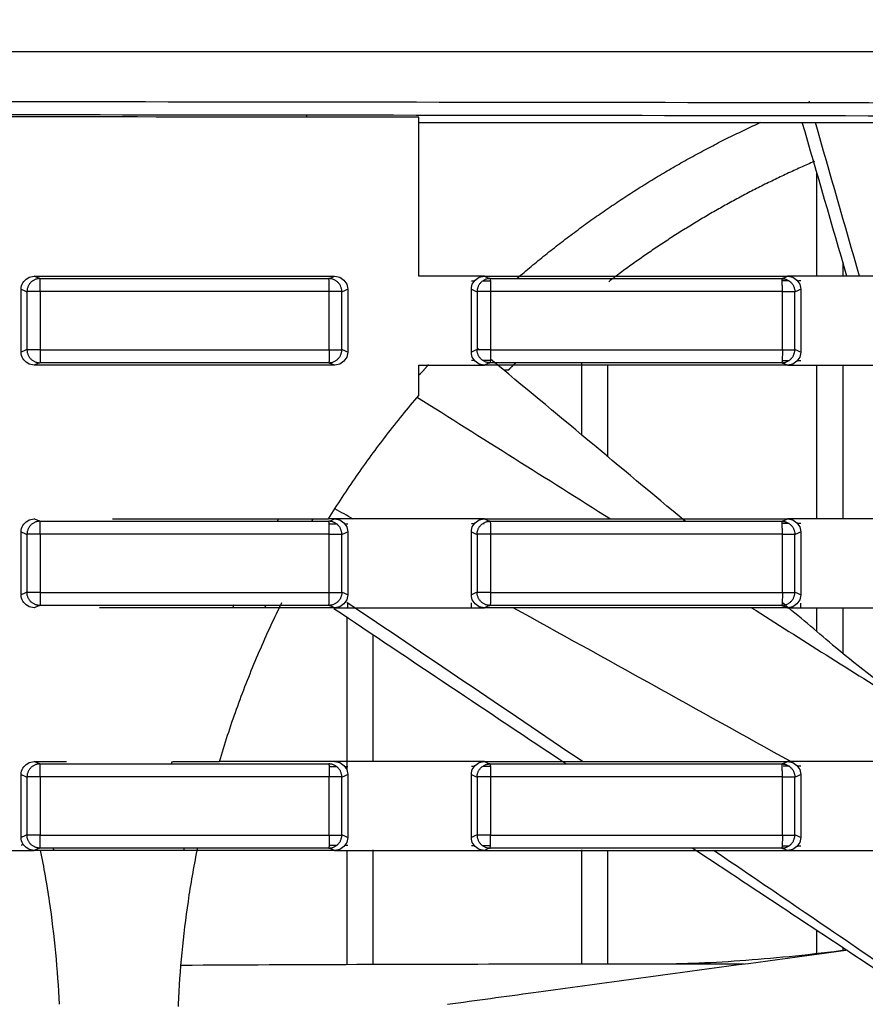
# Model space of a CAD drawing. Header units: millimetres. Extents: x 9946 to 11276, y -4769 to -3439.
# Tile 91 of 100: x 10973 to 11005, y -3624 to -3586. Entities that reach past the tile are written whole.
import ezdxf

# ---------------------------------------------------------------- set-up
doc = ezdxf.new("R2010")
doc.units = ezdxf.units.MM
doc.layers.add('ROXX NEO mini i_Fixture', color=7, linetype='Continuous', true_color=0x000000)
doc.dimstyles.get("Standard").update_dxf_attribs({"dimscale": 10, "dimtxt": 2.5, "dimasz": 3, "dimexe": 1, "dimexo": 0.5, "dimgap": 0.8, "dimtad": 1, "dimtoh": 1, "dimdec": 1, "dimzin": 1, "dimdsep": 46, "dimtxsty": 'Standard', "dimblk": 'OPEN90', "dimcen": 2.5, "dimadec": 1, "dimazin": 1, "dimtfac": 1, "dimtdec": 4, "dimtix": 1, "dimtofl": 0, "dimtmove": 1, "dimatfit": 3, "dimldrblk": 'OPEN90', "dimfxl": 1, "dimtolj": 1, "dimtzin": 1, "dimarcsym": 0})

# ---------------------------------------------------------------- blocks, each defined once
blk = doc.blocks.new('*D12')
at = {"layer": 'Defpoints', "color": 0}
for p in [(11100.942, -3512.809), (10770.942, -3594.55), (11100.942, -3594.55)]:
    blk.add_point(p, dxfattribs=at)
at = {"layer": 'ROXX NEO mini i_Fixture', "color": 0, "lineweight": -2}
for p, q in [((10770.942, -3588.549), (10770.942, -3509.809)), ((11100.942, -3588.549), (11100.942, -3509.809)), ((10776.943, -3512.809), (11094.941, -3512.809))]:
    blk.add_line(p, q, dxfattribs=at)
at = {"layer": 'ROXX NEO mini i_Fixture', "color": 0}
for points in [[(10776.943, -3511.809), (10776.943, -3513.809), (10770.942, -3512.809)], [(11094.941, -3513.809), (11094.941, -3511.809), (11100.942, -3512.809)]]:
    blk.add_solid(points, dxfattribs=at)
at = {"layer": 'ROXX NEO mini i_Fixture', "color": 0, "insert": (10935.942, -3505.908), "char_height": 9.0015, "attachment_point": 5}
blk.add_mtext('\\A1;330.0', dxfattribs=at)

msp = doc.modelspace()

# ---------------------------------------------------------------- linework, layer by layer
at = {"layer": 'ROXX NEO mini i_Fixture', "color": 18, "lineweight": -3, "true_color": 0x000000}
for points, weights in [([(11051.989, -3587.56), (10935.838, -3587.56), (10819.688, -3587.56)], [1, 0.996741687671, 1]), ([(11003.01, -3589.488), (11003.042, -3589.475), (11003.074, -3589.463)], [0.890303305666, 0.890465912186, 0.890629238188]), ([(10983.788, -3590.01), (10983.788, -3590.036), (10983.788, -3590.061)], [1, 0.995225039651, 0.990605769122]), ([(10991.856, -3596.236), (10996.098, -3592.575), (11001.199, -3590.256)], [0.854702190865, 0.859231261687, 0.881615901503]), ([(11003.247, -3591.759), (10999.019, -3593.573), (10995.365, -3596.368)], [0.961365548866, 0.961938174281, 0.977391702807]), ([(10973.568, -3596.248), (10973.071, -3596.249), (10973.07, -3596.748)], [1, 0.707858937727, 1]), ([(10973.581, -3596.748), (10973.581, -3596.265), (10973.568, -3596.248)], [1, 0.719343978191, 1]), ([(10984.655, -3596.748), (10984.655, -3596.265), (10984.639, -3596.248)], [1, 0.719346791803, 1]), ([(10985.136, -3596.748), (10985.135, -3596.25), (10984.639, -3596.248)], [1, 0.708598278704, 1]), ([(10990.82, -3596.248), (10990.322, -3596.249), (10990.321, -3596.748)], [1, 0.707711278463, 1]), ([(10990.82, -3596.248), (10990.838, -3596.265), (10990.838, -3596.748)], [1, 0.719348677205, 1]), ([(11002.022, -3596.748), (11002.022, -3596.265), (11002, -3596.248)], [1, 0.719352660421, 1]), ([(11002, -3596.248), (11002.496, -3596.251), (11002.497, -3596.748)], [1, 0.708746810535, 1]), ([(10973.581, -3596.748), (10973.111, -3596.748), (10973.07, -3596.748)], [1, 0.72835965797, 1]), ([(10984.655, -3596.748), (10979.119, -3596.748), (10973.581, -3596.748)], [1, 0.999992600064, 1]), ([(10985.136, -3596.748), (10985.098, -3596.748), (10984.655, -3596.748)], [1, 0.748624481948, 1]), ([(10990.838, -3596.748), (10990.362, -3596.748), (10990.321, -3596.748)], [1, 0.724238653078, 1]), ([(11002.022, -3596.748), (10996.431, -3596.748), (10990.838, -3596.748)], [1, 0.99999244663, 1]), ([(11002.022, -3596.748), (11002.459, -3596.748), (11002.497, -3596.748)], [1, 0.752611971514, 1]), ([(10973.07, -3598.973), (10973.071, -3599.471), (10973.568, -3599.472)], [1, 0.707858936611, 1]), ([(10973.581, -3598.973), (10973.111, -3598.973), (10973.07, -3598.973)], [1, 0.728359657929, 1]), ([(10973.581, -3598.973), (10973.581, -3599.455), (10973.568, -3599.472)], [1, 0.719337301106, 1]), ([(10973.581, -3598.973), (10979.119, -3598.973), (10984.655, -3598.973)], [1, 0.999992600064, 1]), ([(10984.639, -3599.472), (10985.135, -3599.47), (10985.136, -3598.973)], [1, 0.70859828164, 1]), ([(10984.655, -3598.973), (10984.655, -3599.455), (10984.639, -3599.472)], [1, 0.719346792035, 1]), ([(10984.655, -3598.973), (10985.098, -3598.973), (10985.136, -3598.973)], [1, 0.748624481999, 1]), ([(10990.82, -3599.472), (10990.322, -3599.471), (10990.321, -3598.973)], [1, 0.707711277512, 1]), ([(10990.838, -3598.973), (10990.362, -3598.973), (10990.321, -3598.973)], [1, 0.724238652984, 1]), ([(10990.838, -3598.973), (10990.838, -3599.455), (10990.82, -3599.472)], [1, 0.719339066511, 1]), ([(10990.838, -3598.973), (10996.431, -3598.973), (11002.022, -3598.973)], [1, 0.999992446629, 1]), ([(11002, -3599.472), (11002.496, -3599.47), (11002.497, -3598.973)], [1, 0.708746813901, 1]), ([(11002.022, -3598.973), (11002.022, -3599.455), (11002, -3599.472)], [1, 0.719352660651, 1]), ([(11002.022, -3598.973), (11002.459, -3598.973), (11002.497, -3598.973)], [1, 0.752611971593, 1]), ([(10991.812, -3599.462), (10991.662, -3599.61), (10991.514, -3599.76)], [0.997751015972, 0.998858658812, 1]), ([(10988.112, -3599.938), (10988.286, -3599.74), (10988.464, -3599.545)], [0.854368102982, 0.854189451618, 0.854049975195]), ([(10973.568, -3605.548), (10973.071, -3605.549), (10973.07, -3606.048)], [1, 0.707858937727, 1]), ([(10973.581, -3606.048), (10973.581, -3605.565), (10973.568, -3605.548)], [1, 0.719343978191, 1]), ([(10982.707, -3605.454), (10982.681, -3605.501), (10982.654, -3605.548)], [0.989812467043, 0.98975764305, 0.98970397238]), ([(10983.985, -3605.548), (10984.012, -3605.504), (10984.039, -3605.459)], [0.866024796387, 0.865884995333, 0.865746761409]), ([(10984.655, -3606.048), (10984.655, -3605.565), (10984.639, -3605.548)], [1, 0.719346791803, 1]), ([(10985.136, -3606.048), (10985.135, -3605.55), (10984.639, -3605.548)], [1, 0.708598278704, 1]), ([(10990.321, -3606.048), (10990.322, -3605.549), (10990.82, -3605.548)], [1, 0.707711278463, 1]), ([(10990.82, -3605.548), (10990.838, -3605.565), (10990.838, -3606.048)], [1, 0.719348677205, 1]), ([(11002.022, -3606.048), (11002.022, -3605.565), (11002, -3605.548)], [1, 0.719352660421, 1]), ([(11002, -3605.548), (11002.496, -3605.551), (11002.497, -3606.048)], [1, 0.708746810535, 1]), ([(10973.581, -3606.048), (10973.111, -3606.048), (10973.07, -3606.048)], [1, 0.72835965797, 1]), ([(10984.655, -3606.048), (10979.119, -3606.048), (10973.581, -3606.048)], [1, 0.999992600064, 1]), ([(10984.655, -3606.048), (10985.098, -3606.048), (10985.136, -3606.048)], [1, 0.748624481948, 1]), ([(10990.838, -3606.048), (10990.362, -3606.048), (10990.321, -3606.048)], [1, 0.724238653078, 1]), ([(11002.022, -3606.048), (10996.431, -3606.048), (10990.838, -3606.048)], [1, 0.99999244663, 1]), ([(11002.022, -3606.048), (11002.459, -3606.048), (11002.497, -3606.048)], [1, 0.752611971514, 1]), ([(10973.568, -3608.772), (10973.071, -3608.771), (10973.07, -3608.273)], [1, 0.707858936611, 1]), ([(10973.581, -3608.273), (10973.111, -3608.273), (10973.07, -3608.273)], [1, 0.728359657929, 1]), ([(10973.581, -3608.273), (10973.581, -3608.755), (10973.568, -3608.772)], [1, 0.719337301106, 1]), ([(10973.581, -3608.273), (10979.119, -3608.273), (10984.655, -3608.273)], [1, 0.999992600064, 1]), ([(10984.639, -3608.772), (10984.655, -3608.755), (10984.655, -3608.273)], [1, 0.719346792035, 1]), ([(10985.136, -3608.273), (10985.135, -3608.77), (10984.639, -3608.772)], [1, 0.70859828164, 1]), ([(10984.655, -3608.273), (10985.098, -3608.273), (10985.136, -3608.273)], [1, 0.748624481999, 1]), ([(10990.82, -3608.772), (10990.322, -3608.771), (10990.321, -3608.273)], [1, 0.707711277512, 1]), ([(10990.838, -3608.273), (10990.362, -3608.273), (10990.321, -3608.273)], [1, 0.724238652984, 1]), ([(10990.838, -3608.273), (10990.838, -3608.755), (10990.82, -3608.772)], [1, 0.719339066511, 1]), ([(10990.838, -3608.273), (10996.431, -3608.273), (11002.022, -3608.273)], [1, 0.999992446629, 1]), ([(11002, -3608.772), (11002.496, -3608.77), (11002.497, -3608.273)], [1, 0.708746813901, 1]), ([(11002.022, -3608.273), (11002.022, -3608.755), (11002, -3608.772)], [1, 0.719352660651, 1]), ([(11002.022, -3608.273), (11002.459, -3608.273), (11002.497, -3608.273)], [1, 0.752611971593, 1]), ([(10980.997, -3608.756), (10980.977, -3608.798), (10980.958, -3608.84)], [0.987403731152, 0.987390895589, 0.987378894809]), ([(10982.19, -3608.86), (10982.216, -3608.807), (10982.241, -3608.755)], [0.878285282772, 0.878060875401, 0.877838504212]), ([(10973.568, -3614.848), (10973.071, -3614.849), (10973.07, -3615.348)], [1, 0.707858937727, 1]), ([(10973.581, -3615.348), (10973.581, -3614.865), (10973.568, -3614.848)], [1, 0.719343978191, 1]), ([(10978.626, -3614.76), (10978.612, -3614.804), (10978.598, -3614.848)], [0.989723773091, 0.98976994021, 0.989816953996]), ([(10984.639, -3614.848), (10984.655, -3614.865), (10984.655, -3615.348)], [1, 0.719346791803, 1]), ([(10985.136, -3615.348), (10985.135, -3614.85), (10984.639, -3614.848)], [1, 0.708598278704, 1]), ([(10990.321, -3615.348), (10990.322, -3614.849), (10990.82, -3614.848)], [1, 0.707711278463, 1]), ([(10990.82, -3614.848), (10990.838, -3614.865), (10990.838, -3615.348)], [1, 0.719348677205, 1]), ([(11002.022, -3615.348), (11002.022, -3614.865), (11002, -3614.848)], [1, 0.719352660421, 1]), ([(11002, -3614.848), (11002.496, -3614.851), (11002.497, -3615.348)], [1, 0.708746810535, 1]), ([(10973.581, -3615.348), (10973.111, -3615.348), (10973.07, -3615.348)], [1, 0.72835965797, 1]), ([(10984.655, -3615.348), (10979.119, -3615.348), (10973.581, -3615.348)], [1, 0.999992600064, 1]), ([(10985.136, -3615.348), (10985.098, -3615.348), (10984.655, -3615.348)], [1, 0.748624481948, 1]), ([(10990.838, -3615.348), (10990.362, -3615.348), (10990.321, -3615.348)], [1, 0.724238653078, 1]), ([(11002.022, -3615.348), (10996.431, -3615.348), (10990.838, -3615.348)], [1, 0.99999244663, 1]), ([(11002.022, -3615.348), (11002.459, -3615.348), (11002.497, -3615.348)], [1, 0.752611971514, 1]), ([(10973.581, -3617.573), (10973.111, -3617.573), (10973.07, -3617.573)], [1, 0.728359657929, 1]), ([(10973.568, -3618.072), (10973.071, -3618.071), (10973.07, -3617.573)], [1, 0.707858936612, 1]), ([(10973.568, -3618.072), (10973.581, -3618.055), (10973.581, -3617.573)], [1, 0.719337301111, 1]), ([(10973.581, -3617.573), (10979.119, -3617.573), (10984.655, -3617.573)], [1, 0.999992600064, 1]), ([(10984.655, -3617.573), (10984.655, -3618.055), (10984.639, -3618.072)], [1, 0.719346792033, 1]), ([(10984.639, -3618.072), (10985.135, -3618.07), (10985.136, -3617.573)], [1, 0.708598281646, 1]), ([(10984.655, -3617.573), (10985.098, -3617.573), (10985.136, -3617.573)], [1, 0.748624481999, 1]), ([(10990.838, -3617.573), (10990.362, -3617.573), (10990.321, -3617.573)], [1, 0.724238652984, 1]), ([(10990.321, -3617.573), (10990.322, -3618.071), (10990.82, -3618.072)], [1, 0.707711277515, 1]), ([(10990.82, -3618.072), (10990.838, -3618.055), (10990.838, -3617.573)], [1, 0.719339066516, 1]), ([(10990.838, -3617.573), (10996.431, -3617.573), (11002.022, -3617.573)], [1, 0.999992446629, 1]), ([(11002, -3618.072), (11002.496, -3618.07), (11002.497, -3617.573)], [1, 0.708746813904, 1]), ([(11002.022, -3617.573), (11002.022, -3618.055), (11002, -3618.072)], [1, 0.719352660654, 1]), ([(11002.022, -3617.573), (11002.459, -3617.573), (11002.497, -3617.573)], [1, 0.752611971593, 1]), ([(10974.073, -3618.072), (10974.082, -3618.116), (10974.091, -3618.16)], [0.931510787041, 0.93183457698, 0.932159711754]), ([(10979.086, -3618.16), (10979.095, -3618.116), (10979.104, -3618.072)], [0.932159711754, 0.931834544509, 0.931510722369]), ([(10978.872, -3624.148), (10978.874, -3624.102), (10978.876, -3624.057)], [0.999877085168, 0.999829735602, 0.999783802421])]:
    msp.add_rational_spline(points, weights, degree=2, dxfattribs=at)
for points, degree in [([(10820.294, -3589.608), (10841.684, -3589.548), (10883.191, -3589.465), (10940.531, -3589.433), (10995.7, -3589.477), (11032.871, -3589.556), (11051.383, -3589.608)], 3), ([(10820.334, -3590.107), (10841.727, -3590.047), (10883.204, -3589.965), (10940.53, -3589.933), (10995.683, -3589.976), (11032.828, -3590.055), (11051.342, -3590.107)], 3), ([(10988.088, -3590.066), (10980.424, -3590.057), (10972.757, -3590.049), (10965.088, -3590.044)], 3), ([(10988.088, -3596.16), (10988.088, -3593.113), (10988.088, -3590.066)], 2), ([(10988.088, -3590.26), (11017.338, -3590.26), (11046.588, -3590.26)], 2), ([(11004.497, -3596.16), (11003.925, -3594.194), (11003.354, -3592.227), (11002.784, -3590.26)], 3), ([(11004.979, -3596.16), (11004.415, -3594.193), (11003.85, -3592.227), (11003.285, -3590.26)], 3), ([(11003.338, -3596.16), (11003.338, -3594.166), (11003.338, -3592.172)], 2), ([(11004.338, -3595.616), (11004.338, -3595.872), (11004.338, -3596.128)], 2), ([(10972.849, -3596.659), (10972.849, -3596.565), (10972.894, -3596.402), (10973.088, -3596.207), (10973.253, -3596.16), (10973.348, -3596.16)], 3), ([(10973.568, -3596.248), (10973.532, -3596.233), (10973.458, -3596.204), (10973.385, -3596.175), (10973.348, -3596.16)], 3), ([(10973.348, -3596.16), (10974.628, -3596.16), (10977.186, -3596.16), (10981.023, -3596.16), (10983.581, -3596.16), (10984.86, -3596.16)], 3), ([(10973.568, -3596.248), (10974.798, -3596.248), (10977.259, -3596.248), (10980.949, -3596.248), (10983.409, -3596.248), (10984.639, -3596.248)], 3), ([(10984.639, -3596.248), (10984.676, -3596.233), (10984.75, -3596.204), (10984.823, -3596.175), (10984.86, -3596.16)], 3), ([(10984.86, -3596.16), (10984.956, -3596.16), (10985.122, -3596.207), (10985.316, -3596.402), (10985.361, -3596.565), (10985.361, -3596.658)], 3), ([(10990.101, -3596.16), (10989.765, -3596.16), (10989.095, -3596.16), (10988.424, -3596.16), (10988.088, -3596.16)], 3), ([(10990.6, -3596.16), (10990.434, -3596.16), (10990.267, -3596.16), (10990.101, -3596.16)], 3), ([(10990.101, -3596.66), (10990.101, -3596.565), (10990.146, -3596.402), (10990.34, -3596.207), (10990.505, -3596.16), (10990.6, -3596.16)], 3), ([(10990.217, -3596.351), (10990.178, -3596.351), (10990.14, -3596.351), (10990.101, -3596.351)], 3), ([(10990.836, -3596.35), (10990.732, -3596.351), (10990.629, -3596.351), (10990.525, -3596.351)], 3), ([(10990.6, -3596.16), (10990.637, -3596.175), (10990.71, -3596.204), (10990.783, -3596.234), (10990.82, -3596.248)], 3), ([(10990.6, -3596.16), (10991.892, -3596.16), (10994.474, -3596.16), (10998.348, -3596.16), (11000.93, -3596.16), (11002.221, -3596.16)], 3), ([(10990.82, -3596.248), (10992.062, -3596.248), (10994.547, -3596.248), (10998.274, -3596.248), (11000.758, -3596.248), (11002, -3596.248)], 3), ([(11002, -3596.248), (11002.037, -3596.234), (11002.111, -3596.204), (11002.184, -3596.175), (11002.221, -3596.16)], 3), ([(11002.283, -3596.334), (11002.201, -3596.334), (11002.118, -3596.334), (11002.036, -3596.334)], 3), ([(11002.723, -3596.16), (11002.556, -3596.16), (11002.388, -3596.16), (11002.221, -3596.16)], 3), ([(11002.221, -3596.16), (11002.317, -3596.16), (11002.483, -3596.207), (11002.677, -3596.402), (11002.723, -3596.564), (11002.723, -3596.658)], 3), ([(11002.723, -3596.333), (11002.694, -3596.333), (11002.666, -3596.333), (11002.637, -3596.333)], 3), ([(11007.335, -3596.16), (11006.822, -3596.16), (11005.797, -3596.16), (11004.26, -3596.16), (11003.235, -3596.16), (11002.723, -3596.16)], 3), ([(10972.849, -3599.061), (10972.849, -3597.86), (10972.849, -3596.659)], 2), ([(10972.849, -3596.659), (10972.885, -3596.674), (10972.959, -3596.704), (10973.033, -3596.733), (10973.07, -3596.748)], 3), ([(10973.07, -3596.748), (10973.07, -3597.86), (10973.07, -3598.973)], 2), ([(10973.581, -3596.748), (10973.581, -3597.86), (10973.581, -3598.973)], 2), ([(10984.655, -3598.973), (10984.655, -3597.86), (10984.655, -3596.748)], 2), ([(10985.136, -3596.748), (10985.174, -3596.733), (10985.249, -3596.703), (10985.324, -3596.673), (10985.361, -3596.658)], 3), ([(10985.136, -3598.973), (10985.136, -3597.86), (10985.136, -3596.748)], 2), ([(10985.361, -3596.658), (10985.361, -3597.86), (10985.361, -3599.062)], 2), ([(10990.101, -3596.66), (10990.137, -3596.674), (10990.211, -3596.704), (10990.284, -3596.733), (10990.321, -3596.748)], 3), ([(10990.101, -3599.061), (10990.101, -3597.86), (10990.101, -3596.66)], 2), ([(10990.321, -3596.748), (10990.321, -3597.86), (10990.321, -3598.973)], 2), ([(10990.838, -3596.748), (10990.838, -3597.86), (10990.838, -3598.973)], 2), ([(11002.022, -3598.973), (11002.022, -3597.86), (11002.022, -3596.748)], 2), ([(11002.497, -3596.748), (11002.535, -3596.733), (11002.61, -3596.703), (11002.685, -3596.673), (11002.723, -3596.658)], 3), ([(11002.497, -3598.973), (11002.497, -3597.86), (11002.497, -3596.748)], 2), ([(11002.723, -3596.658), (11002.723, -3597.86), (11002.723, -3599.062)], 2), ([(10973.07, -3598.973), (10973.033, -3598.987), (10972.959, -3599.017), (10972.885, -3599.046), (10972.849, -3599.061)], 3), ([(10973.348, -3599.56), (10973.253, -3599.56), (10973.088, -3599.513), (10972.894, -3599.319), (10972.849, -3599.155), (10972.849, -3599.061)], 3), ([(10985.361, -3599.062), (10985.361, -3599.156), (10985.316, -3599.319), (10985.122, -3599.513), (10984.956, -3599.56), (10984.86, -3599.56)], 3), ([(10985.361, -3599.062), (10985.324, -3599.047), (10985.249, -3599.017), (10985.174, -3598.987), (10985.136, -3598.973)], 3), ([(10990.321, -3598.973), (10990.284, -3598.987), (10990.211, -3599.017), (10990.137, -3599.046), (10990.101, -3599.061)], 3), ([(10990.6, -3599.56), (10990.505, -3599.56), (10990.34, -3599.513), (10990.146, -3599.318), (10990.101, -3599.155), (10990.101, -3599.061)], 3), ([(10990.421, -3598.989), (10990.388, -3598.961), (10990.354, -3598.933), (10990.321, -3598.905)], 3), ([(11002.723, -3599.062), (11002.723, -3599.156), (11002.677, -3599.319), (11002.483, -3599.513), (11002.317, -3599.56), (11002.221, -3599.56)], 3), ([(11002.723, -3599.062), (11002.685, -3599.047), (11002.61, -3599.017), (11002.535, -3598.987), (11002.497, -3598.973)], 3), ([(10973.568, -3599.472), (10973.532, -3599.487), (10973.458, -3599.516), (10973.385, -3599.546), (10973.348, -3599.56)], 3), ([(10984.639, -3599.472), (10983.409, -3599.472), (10980.949, -3599.472), (10977.259, -3599.472), (10974.798, -3599.472), (10973.568, -3599.472)], 3), ([(10984.639, -3599.472), (10984.676, -3599.487), (10984.749, -3599.516), (10984.823, -3599.546), (10984.86, -3599.56)], 3), ([(10990.101, -3599.369), (10990.137, -3599.369), (10990.173, -3599.369), (10990.208, -3599.369)], 3), ([(10990.525, -3599.37), (10990.629, -3599.37), (10990.732, -3599.37), (10990.836, -3599.37)], 3), ([(10990.82, -3599.472), (10990.783, -3599.487), (10990.71, -3599.516), (10990.637, -3599.546), (10990.6, -3599.56)], 3), ([(11002, -3599.472), (11000.758, -3599.472), (10998.274, -3599.472), (10994.547, -3599.472), (10992.062, -3599.472), (10990.82, -3599.472)], 3), ([(10998.296, -3605.548), (10995.813, -3603.473), (10993.326, -3601.401), (10990.837, -3599.333)], 3), ([(10994.338, -3602.246), (10994.338, -3600.859), (10994.338, -3599.472)], 2), ([(11002, -3599.472), (11002.037, -3599.487), (11002.111, -3599.516), (11002.184, -3599.546), (11002.221, -3599.56)], 3), ([(11002.044, -3599.387), (11002.122, -3599.387), (11002.199, -3599.387), (11002.276, -3599.387)], 3), ([(11002.608, -3599.387), (11002.646, -3599.387), (11002.685, -3599.388), (11002.723, -3599.388)], 3), ([(10984.86, -3599.56), (10983.581, -3599.56), (10981.023, -3599.56), (10977.186, -3599.56), (10974.628, -3599.56), (10973.348, -3599.56)], 3), ([(10988.088, -3599.56), (10988.424, -3599.56), (10989.095, -3599.56), (10989.765, -3599.56), (10990.101, -3599.56)], 3), ([(10988.088, -3600.726), (10988.088, -3600.143), (10988.088, -3599.56)], 2), ([(10990.101, -3599.56), (10990.267, -3599.56), (10990.434, -3599.56), (10990.6, -3599.56)], 3), ([(11002.221, -3599.56), (11000.93, -3599.56), (10998.348, -3599.56), (10994.474, -3599.56), (10991.892, -3599.56), (10990.6, -3599.56)], 3), ([(10991.514, -3599.76), (10991.434, -3599.76), (10991.355, -3599.76)], 2), ([(10995.338, -3603.08), (10995.338, -3601.32), (10995.338, -3599.56)], 2), ([(11002.221, -3599.56), (11002.388, -3599.56), (11002.556, -3599.56), (11002.723, -3599.56)], 3), ([(11002.723, -3599.56), (11003.235, -3599.56), (11004.26, -3599.56), (11005.797, -3599.56), (11006.822, -3599.56), (11007.335, -3599.56)], 3), ([(11003.338, -3605.456), (11003.338, -3602.508), (11003.338, -3599.56)], 2), ([(11004.338, -3599.56), (11004.338, -3602.508), (11004.338, -3605.456)], 2), ([(10984.625, -3605.46), (10984.969, -3604.905), (10985.685, -3603.815), (10986.841, -3602.235), (10987.664, -3601.223), (10988.088, -3600.726)], 3), ([(10988.042, -3600.804), (10990.509, -3602.355), (10992.974, -3603.907), (10995.44, -3605.46)], 3), ([(10985.575, -3605.464), (10985.34, -3605.334), (10985.104, -3605.203), (10984.869, -3605.073)], 3), ([(10972.849, -3605.959), (10972.849, -3605.865), (10972.894, -3605.702), (10973.088, -3605.507), (10973.253, -3605.46), (10973.348, -3605.46)], 3), ([(10973.568, -3605.548), (10973.532, -3605.533), (10973.458, -3605.504), (10973.385, -3605.475), (10973.348, -3605.46)], 3), ([(10973.568, -3605.548), (10974.798, -3605.548), (10977.259, -3605.548), (10980.949, -3605.548), (10983.409, -3605.548), (10984.639, -3605.548)], 3), ([(10984.86, -3605.46), (10984.821, -3605.46), (10984.743, -3605.46), (10984.664, -3605.46), (10984.625, -3605.46)], 3), ([(10984.639, -3605.548), (10984.676, -3605.533), (10984.75, -3605.504), (10984.823, -3605.475), (10984.86, -3605.46)], 3), ([(10985.361, -3605.46), (10985.194, -3605.46), (10985.027, -3605.46), (10984.86, -3605.46)], 3), ([(10984.86, -3605.46), (10984.956, -3605.46), (10985.122, -3605.507), (10985.316, -3605.702), (10985.361, -3605.864), (10985.361, -3605.958)], 3), ([(10990.101, -3605.46), (10989.574, -3605.46), (10988.521, -3605.46), (10986.941, -3605.46), (10985.888, -3605.46), (10985.361, -3605.46)], 3), ([(10990.6, -3605.46), (10990.434, -3605.46), (10990.267, -3605.46), (10990.101, -3605.46)], 3), ([(10990.101, -3605.96), (10990.101, -3605.865), (10990.146, -3605.702), (10990.34, -3605.507), (10990.505, -3605.46), (10990.6, -3605.46)], 3), ([(10990.6, -3605.46), (10990.637, -3605.475), (10990.71, -3605.504), (10990.783, -3605.534), (10990.82, -3605.548)], 3), ([(10990.6, -3605.46), (10991.892, -3605.46), (10994.474, -3605.46), (10998.348, -3605.46), (11000.93, -3605.46), (11002.221, -3605.46)], 3), ([(10990.82, -3605.548), (10992.062, -3605.548), (10994.547, -3605.548), (10998.274, -3605.548), (11000.758, -3605.548), (11002, -3605.548)], 3), ([(11002, -3605.548), (11002.037, -3605.534), (11002.111, -3605.504), (11002.184, -3605.475), (11002.221, -3605.46)], 3), ([(11002.723, -3605.46), (11002.556, -3605.46), (11002.388, -3605.46), (11002.221, -3605.46)], 3), ([(11002.221, -3605.46), (11002.317, -3605.46), (11002.483, -3605.507), (11002.677, -3605.702), (11002.723, -3605.864), (11002.723, -3605.958)], 3), ([(11007.335, -3605.46), (11006.822, -3605.46), (11005.797, -3605.46), (11004.26, -3605.46), (11003.235, -3605.46), (11002.723, -3605.46)], 3), ([(10984.96, -3605.658), (10984.858, -3605.658), (10984.757, -3605.658), (10984.656, -3605.658)], 3), ([(10985.136, -3606.048), (10985.174, -3606.033), (10985.249, -3606.003), (10985.324, -3605.973), (10985.361, -3605.958)], 3), ([(10985.361, -3605.657), (10985.33, -3605.657), (10985.299, -3605.657), (10985.268, -3605.657)], 3), ([(10985.361, -3605.958), (10985.361, -3607.16), (10985.361, -3608.362)], 2), ([(10990.211, -3605.651), (10990.174, -3605.651), (10990.137, -3605.651), (10990.101, -3605.651)], 3), ([(10990.586, -3605.651), (10990.574, -3605.651), (10990.561, -3605.651), (10990.549, -3605.651)], 3), ([(11002.277, -3605.634), (11002.192, -3605.634), (11002.106, -3605.634), (11002.021, -3605.634)], 3), ([(11002.497, -3606.048), (11002.535, -3606.033), (11002.61, -3606.003), (11002.685, -3605.973), (11002.723, -3605.958)], 3), ([(11002.723, -3605.633), (11002.689, -3605.633), (11002.656, -3605.633), (11002.622, -3605.633)], 3), ([(11002.723, -3605.958), (11002.723, -3607.16), (11002.723, -3608.362)], 2), ([(10972.849, -3608.361), (10972.849, -3607.16), (10972.849, -3605.959)], 2), ([(10972.849, -3605.959), (10972.885, -3605.974), (10972.959, -3606.004), (10973.033, -3606.033), (10973.07, -3606.048)], 3), ([(10973.07, -3606.048), (10973.07, -3607.16), (10973.07, -3608.273)], 2), ([(10973.581, -3606.048), (10973.581, -3607.16), (10973.581, -3608.273)], 2), ([(10984.655, -3608.273), (10984.655, -3607.16), (10984.655, -3606.048)], 2), ([(10985.136, -3608.273), (10985.136, -3607.16), (10985.136, -3606.048)], 2), ([(10990.101, -3605.96), (10990.137, -3605.974), (10990.211, -3606.004), (10990.284, -3606.033), (10990.321, -3606.048)], 3), ([(10990.101, -3608.361), (10990.101, -3607.16), (10990.101, -3605.96)], 2), ([(10990.321, -3606.048), (10990.321, -3607.16), (10990.321, -3608.273)], 2), ([(10990.838, -3606.048), (10990.838, -3607.16), (10990.838, -3608.273)], 2), ([(11002.022, -3608.273), (11002.022, -3607.16), (11002.022, -3606.048)], 2), ([(11002.497, -3608.273), (11002.497, -3607.16), (11002.497, -3606.048)], 2), ([(10973.07, -3608.273), (10973.033, -3608.287), (10972.959, -3608.317), (10972.885, -3608.346), (10972.849, -3608.361)], 3), ([(10973.348, -3608.86), (10973.253, -3608.86), (10973.088, -3608.813), (10972.894, -3608.619), (10972.849, -3608.455), (10972.849, -3608.361)], 3), ([(10985.361, -3608.362), (10985.361, -3608.456), (10985.316, -3608.619), (10985.122, -3608.813), (10984.956, -3608.86), (10984.86, -3608.86)], 3), ([(10985.361, -3608.362), (10985.324, -3608.347), (10985.249, -3608.317), (10985.174, -3608.287), (10985.136, -3608.273)], 3), ([(10990.321, -3608.273), (10990.284, -3608.287), (10990.211, -3608.317), (10990.137, -3608.346), (10990.101, -3608.361)], 3), ([(10990.6, -3608.86), (10990.505, -3608.86), (10990.34, -3608.813), (10990.146, -3608.618), (10990.101, -3608.455), (10990.101, -3608.361)], 3), ([(11002.723, -3608.362), (11002.723, -3608.456), (11002.677, -3608.619), (11002.483, -3608.813), (11002.317, -3608.86), (11002.221, -3608.86)], 3), ([(11002.723, -3608.362), (11002.685, -3608.347), (11002.61, -3608.317), (11002.535, -3608.287), (11002.497, -3608.273)], 3), ([(10973.568, -3608.772), (10973.532, -3608.787), (10973.458, -3608.816), (10973.385, -3608.846), (10973.348, -3608.86)], 3), ([(10984.639, -3608.772), (10983.409, -3608.772), (10980.949, -3608.772), (10977.259, -3608.772), (10974.798, -3608.772), (10973.568, -3608.772)], 3), ([(10980.443, -3614.76), (10980.645, -3614.084), (10981.084, -3612.746), (10981.853, -3610.776), (10982.436, -3609.494), (10982.746, -3608.86)], 3), ([(10982.746, -3608.86), (10982.757, -3608.838), (10982.779, -3608.793), (10982.811, -3608.727), (10982.833, -3608.682), (10982.844, -3608.66)], 3), ([(10984.86, -3608.86), (10984.508, -3608.86), (10983.803, -3608.86), (10983.098, -3608.86), (10982.746, -3608.86)], 3), ([(10984.86, -3608.86), (10984.823, -3608.846), (10984.749, -3608.816), (10984.676, -3608.787), (10984.639, -3608.772)], 3), ([(10993.726, -3614.848), (10990.759, -3612.869), (10987.795, -3610.886), (10984.832, -3608.901)], 3), ([(10984.86, -3608.86), (10985.027, -3608.86), (10985.194, -3608.86), (10985.361, -3608.86)], 3), ([(10994.366, -3614.76), (10991.358, -3612.724), (10988.345, -3610.692), (10985.332, -3608.662)], 3), ([(10985.361, -3608.86), (10985.361, -3608.762), (10985.361, -3608.663)], 2), ([(10985.361, -3608.86), (10985.888, -3608.86), (10986.941, -3608.86), (10988.521, -3608.86), (10989.574, -3608.86), (10990.101, -3608.86)], 3), ([(10990.101, -3608.86), (10990.101, -3608.765), (10990.101, -3608.669)], 2), ([(10990.101, -3608.86), (10990.267, -3608.86), (10990.434, -3608.86), (10990.6, -3608.86)], 3), ([(10990.82, -3608.772), (10990.783, -3608.787), (10990.71, -3608.816), (10990.637, -3608.846), (10990.6, -3608.86)], 3), ([(11002.221, -3608.86), (11000.93, -3608.86), (10998.348, -3608.86), (10994.474, -3608.86), (10991.892, -3608.86), (10990.6, -3608.86)], 3), ([(11002, -3608.772), (11000.758, -3608.772), (10998.274, -3608.772), (10994.547, -3608.772), (10992.062, -3608.772), (10990.82, -3608.772)], 3), ([(11002.351, -3614.76), (10998.803, -3612.793), (10995.255, -3610.826), (10991.706, -3608.86)], 3), ([(11000.832, -3608.86), (11002.747, -3610.068), (11004.661, -3611.277), (11006.574, -3612.486)], 3), ([(11002, -3608.772), (11002.037, -3608.787), (11002.111, -3608.816), (11002.184, -3608.846), (11002.221, -3608.86)], 3), ([(11003.946, -3610.28), (11003.302, -3609.739), (11002.658, -3609.199), (11002.014, -3608.659)], 3), ([(11002.221, -3608.86), (11002.388, -3608.86), (11002.556, -3608.86), (11002.723, -3608.86)], 3), ([(11002.723, -3608.86), (11002.723, -3608.774), (11002.723, -3608.688)], 2), ([(11002.723, -3608.86), (11003.235, -3608.86), (11004.26, -3608.86), (11005.797, -3608.86), (11006.822, -3608.86), (11007.335, -3608.86)], 3), ([(11003.338, -3609.77), (11003.338, -3609.315), (11003.338, -3608.86)], 2), ([(11004.338, -3608.86), (11004.338, -3609.727), (11004.338, -3610.594)], 2), ([(10985.338, -3614.76), (10985.338, -3612), (10985.338, -3609.24)], 2), ([(10986.338, -3614.76), (10986.338, -3612.335), (10986.338, -3609.91)], 2), ([(10972.849, -3615.259), (10972.849, -3615.165), (10972.894, -3615.002), (10973.088, -3614.807), (10973.253, -3614.76), (10973.348, -3614.76)], 3), ([(10973.348, -3614.76), (10973.759, -3614.76), (10974.171, -3614.76), (10974.582, -3614.76)], 3), ([(10973.568, -3614.848), (10973.532, -3614.833), (10973.458, -3614.804), (10973.385, -3614.775), (10973.348, -3614.76)], 3), ([(10973.568, -3614.848), (10974.798, -3614.848), (10977.259, -3614.848), (10980.949, -3614.848), (10983.409, -3614.848), (10984.639, -3614.848)], 3), ([(10978.657, -3614.76), (10979.253, -3614.76), (10979.848, -3614.76), (10980.443, -3614.76)], 3), ([(10984.86, -3614.76), (10984.124, -3614.76), (10982.652, -3614.76), (10981.179, -3614.76), (10980.443, -3614.76)], 3), ([(10984.949, -3614.958), (10984.849, -3614.958), (10984.749, -3614.958), (10984.649, -3614.958)], 3), ([(10985.361, -3614.76), (10985.194, -3614.76), (10985.027, -3614.76), (10984.86, -3614.76)], 3), ([(10984.86, -3614.76), (10984.956, -3614.76), (10985.122, -3614.807), (10985.316, -3615.002), (10985.361, -3615.164), (10985.361, -3615.258)], 3), ([(10985.361, -3614.957), (10985.327, -3614.957), (10985.293, -3614.957), (10985.259, -3614.958)], 3), ([(10985.338, -3615.041), (10985.338, -3614.913), (10985.338, -3614.785)], 2), ([(10990.101, -3614.76), (10989.574, -3614.76), (10988.521, -3614.76), (10986.941, -3614.76), (10985.888, -3614.76), (10985.361, -3614.76)], 3), ([(10990.6, -3614.76), (10990.434, -3614.76), (10990.267, -3614.76), (10990.101, -3614.76)], 3), ([(10990.101, -3615.26), (10990.101, -3615.165), (10990.146, -3615.002), (10990.34, -3614.807), (10990.505, -3614.76), (10990.6, -3614.76)], 3), ([(10990.226, -3614.951), (10990.184, -3614.951), (10990.143, -3614.951), (10990.101, -3614.951)], 3), ([(10990.845, -3614.95), (10990.741, -3614.951), (10990.638, -3614.951), (10990.535, -3614.951)], 3), ([(10990.6, -3614.76), (10990.637, -3614.775), (10990.71, -3614.804), (10990.783, -3614.834), (10990.82, -3614.848)], 3), ([(10990.6, -3614.76), (10991.892, -3614.76), (10994.474, -3614.76), (10998.348, -3614.76), (11000.93, -3614.76), (11002.221, -3614.76)], 3), ([(10990.82, -3614.848), (10992.062, -3614.848), (10994.547, -3614.848), (10998.274, -3614.848), (11000.758, -3614.848), (11002, -3614.848)], 3), ([(11002, -3614.848), (11002.037, -3614.834), (11002.111, -3614.804), (11002.184, -3614.775), (11002.221, -3614.76)], 3), ([(11002.292, -3614.934), (11002.21, -3614.934), (11002.127, -3614.934), (11002.045, -3614.934)], 3), ([(11002.723, -3614.76), (11002.556, -3614.76), (11002.388, -3614.76), (11002.221, -3614.76)], 3), ([(11002.221, -3614.76), (11002.317, -3614.76), (11002.483, -3614.807), (11002.677, -3615.002), (11002.723, -3615.164), (11002.723, -3615.258)], 3), ([(11002.723, -3614.933), (11002.685, -3614.933), (11002.646, -3614.933), (11002.608, -3614.933)], 3), ([(11007.335, -3614.76), (11006.822, -3614.76), (11005.797, -3614.76), (11004.26, -3614.76), (11003.235, -3614.76), (11002.723, -3614.76)], 3), ([(10972.849, -3615.259), (10972.885, -3615.274), (10972.959, -3615.304), (10973.033, -3615.333), (10973.07, -3615.348)], 3), ([(10972.849, -3617.661), (10972.849, -3616.46), (10972.849, -3615.259)], 2), ([(10973.07, -3615.348), (10973.07, -3616.46), (10973.07, -3617.573)], 2), ([(10973.581, -3615.348), (10973.581, -3616.46), (10973.581, -3617.573)], 2), ([(10984.655, -3617.573), (10984.655, -3616.46), (10984.655, -3615.348)], 2), ([(10985.136, -3615.348), (10985.174, -3615.333), (10985.249, -3615.303), (10985.324, -3615.273), (10985.361, -3615.258)], 3), ([(10985.136, -3617.573), (10985.136, -3616.46), (10985.136, -3615.348)], 2), ([(10985.361, -3615.258), (10985.361, -3616.46), (10985.361, -3617.662)], 2), ([(10990.101, -3617.661), (10990.101, -3616.46), (10990.101, -3615.26)], 2), ([(10990.101, -3615.26), (10990.137, -3615.274), (10990.211, -3615.304), (10990.284, -3615.333), (10990.321, -3615.348)], 3), ([(10990.321, -3615.348), (10990.321, -3616.46), (10990.321, -3617.573)], 2), ([(10990.838, -3615.348), (10990.838, -3616.46), (10990.838, -3617.573)], 2), ([(11002.022, -3617.573), (11002.022, -3616.46), (11002.022, -3615.348)], 2), ([(11002.497, -3615.348), (11002.535, -3615.333), (11002.61, -3615.303), (11002.685, -3615.273), (11002.723, -3615.258)], 3), ([(11002.497, -3617.573), (11002.497, -3616.46), (11002.497, -3615.348)], 2), ([(11002.723, -3615.258), (11002.723, -3616.46), (11002.723, -3617.662)], 2), ([(10973.07, -3617.573), (10973.033, -3617.587), (10972.959, -3617.617), (10972.885, -3617.646), (10972.849, -3617.661)], 3), ([(10985.361, -3617.662), (10985.324, -3617.647), (10985.249, -3617.617), (10985.174, -3617.587), (10985.136, -3617.573)], 3), ([(10990.321, -3617.573), (10990.284, -3617.587), (10990.211, -3617.617), (10990.137, -3617.646), (10990.101, -3617.661)], 3), ([(11002.723, -3617.662), (11002.685, -3617.647), (11002.61, -3617.617), (11002.535, -3617.587), (11002.497, -3617.573)], 3), ([(10973.348, -3618.16), (10973.253, -3618.16), (10973.088, -3618.113), (10972.894, -3617.919), (10972.849, -3617.755), (10972.849, -3617.661)], 3), ([(10972.849, -3617.95), (10972.863, -3617.95), (10972.878, -3617.95), (10972.892, -3617.95)], 3), ([(10984.649, -3617.962), (10984.749, -3617.962), (10984.849, -3617.962), (10984.949, -3617.963)], 3), ([(10985.361, -3617.662), (10985.361, -3617.756), (10985.316, -3617.919), (10985.122, -3618.113), (10984.956, -3618.16), (10984.86, -3618.16)], 3), ([(10985.259, -3617.963), (10985.293, -3617.963), (10985.327, -3617.963), (10985.361, -3617.963)], 3), ([(10990.6, -3618.16), (10990.505, -3618.16), (10990.34, -3618.113), (10990.146, -3617.918), (10990.101, -3617.755), (10990.101, -3617.661)], 3), ([(10990.101, -3617.969), (10990.143, -3617.969), (10990.184, -3617.969), (10990.226, -3617.969)], 3), ([(10990.535, -3617.97), (10990.633, -3617.97), (10990.732, -3617.97), (10990.831, -3617.97)], 3), ([(11002.015, -3617.986), (11002.102, -3617.987), (11002.189, -3617.987), (11002.276, -3617.987)], 3), ([(11002.723, -3617.662), (11002.723, -3617.756), (11002.677, -3617.919), (11002.483, -3618.113), (11002.317, -3618.16), (11002.221, -3618.16)], 3), ([(11002.6, -3617.987), (11002.641, -3617.987), (11002.682, -3617.988), (11002.723, -3617.988)], 3), ([(10968.018, -3618.16), (10968.555, -3618.16), (10969.628, -3618.16), (10971.239, -3618.16), (10972.312, -3618.16), (10972.849, -3618.16)], 3), ([(10972.849, -3618.16), (10973.015, -3618.16), (10973.182, -3618.16), (10973.348, -3618.16)], 3), ([(10973.568, -3618.072), (10973.532, -3618.087), (10973.458, -3618.116), (10973.385, -3618.146), (10973.348, -3618.16)], 3), ([(10973.581, -3618.16), (10973.542, -3618.16), (10973.465, -3618.16), (10973.387, -3618.16), (10973.348, -3618.16)], 3), ([(10984.639, -3618.072), (10983.409, -3618.072), (10980.949, -3618.072), (10977.259, -3618.072), (10974.798, -3618.072), (10973.568, -3618.072)], 3), ([(10973.581, -3618.16), (10973.712, -3618.809), (10973.939, -3620.111), (10974.179, -3622.081), (10974.272, -3623.399), (10974.301, -3624.06)], 3), ([(10979.596, -3618.16), (10978.594, -3618.16), (10976.589, -3618.16), (10974.583, -3618.16), (10973.581, -3618.16)], 3), ([(10978.876, -3624.06), (10978.905, -3623.399), (10978.998, -3622.081), (10979.238, -3620.111), (10979.465, -3618.809), (10979.596, -3618.16)], 3), ([(10984.86, -3618.16), (10983.983, -3618.16), (10982.228, -3618.16), (10980.473, -3618.16), (10979.596, -3618.16)], 3), ([(10984.86, -3618.16), (10984.823, -3618.146), (10984.749, -3618.116), (10984.676, -3618.087), (10984.639, -3618.072)], 3), ([(10984.86, -3618.16), (10985.027, -3618.16), (10985.194, -3618.16), (10985.361, -3618.16)], 3), ([(10985.338, -3622.513), (10985.338, -3620.336), (10985.338, -3618.16)], 2), ([(10985.361, -3618.16), (10985.888, -3618.16), (10986.941, -3618.16), (10988.521, -3618.16), (10989.574, -3618.16), (10990.101, -3618.16)], 3), ([(10986.338, -3622.511), (10986.338, -3620.326), (10986.338, -3618.14)], 2), ([(10990.101, -3618.16), (10990.267, -3618.16), (10990.434, -3618.16), (10990.6, -3618.16)], 3), ([(10990.82, -3618.072), (10990.783, -3618.087), (10990.71, -3618.116), (10990.637, -3618.146), (10990.6, -3618.16)], 3), ([(10990.6, -3618.16), (10991.892, -3618.16), (10994.474, -3618.16), (10998.348, -3618.16), (11000.93, -3618.16), (11002.221, -3618.16)], 3), ([(11002, -3618.072), (11000.758, -3618.072), (10998.274, -3618.072), (10994.547, -3618.072), (10992.062, -3618.072), (10990.82, -3618.072)], 3), ([(10994.338, -3622.506), (10994.338, -3620.324), (10994.338, -3618.142)], 2), ([(10995.338, -3622.506), (10995.338, -3620.333), (10995.338, -3618.16)], 2), ([(11006.289, -3623.184), (11003.713, -3621.484), (11001.14, -3619.78), (10998.569, -3618.072)], 3), ([(11006.395, -3622.943), (11004.059, -3621.345), (11001.72, -3619.751), (10999.38, -3618.16)], 3), ([(11002, -3618.072), (11002.037, -3618.087), (11002.111, -3618.116), (11002.184, -3618.146), (11002.221, -3618.16)], 3), ([(11002.221, -3618.16), (11002.388, -3618.16), (11002.556, -3618.16), (11002.723, -3618.16)], 3), ([(11002.723, -3618.16), (11003.235, -3618.16), (11004.26, -3618.16), (11005.797, -3618.16), (11006.822, -3618.16), (11007.335, -3618.16)], 3), ([(11003.338, -3622.135), (11003.338, -3621.685), (11003.338, -3621.234)], 2), ([(11004.338, -3621.896), (11004.338, -3621.948), (11004.338, -3622)], 2), ([(10997.129, -3622.51), (10998.273, -3622.51), (10999.417, -3622.51), (11000.562, -3622.511)], 3)]:
    msp.add_open_spline(points, degree=degree, dxfattribs=at)
for points, knots in [([(10976.344, -3605.46), (10976.599, -3605.46), (10978.106, -3605.46), (10980.867, -3605.46), (10983.372, -3605.46), (10984.625, -3605.46)], [-8.284712, -8.284712, -8.284712, -8.284712, -7.521305, -3.760653, 0, 0, 0, 0]), ([(10982.746, -3608.86), (10981.702, -3608.86), (10979.614, -3608.86), (10977.313, -3608.86), (10976.057, -3608.86), (10975.846, -3608.86)], [-9.401726, -9.401726, -9.401726, -9.401726, -6.267817, -3.133909, -2.49818, -2.49818, -2.49818, -2.49818]), ([(11003.946, -3610.28), (11004.784, -3610.983), (11005.72, -3611.702), (11006.716, -3612.418), (11007.712, -3613.133), (11008.786, -3613.86), (11009.906, -3614.585)], [0.111483, 0.111483, 0.111483, 0.111483, 4.772422, 4.772422, 4.772422, 9.430327, 9.430327, 9.430327, 9.430327]), ([(10979.596, -3618.16), (10979.601, -3618.138), (10979.607, -3618.108), (10979.613, -3618.079), (10979.614, -3618.072)], [-5.837325, -5.837325, -5.837325, -5.837325, -3.89155, -3.317735, -3.317735, -3.317735, -3.317735]), ([(10989.187, -3624.057), (10990.286, -3623.907), (10995.377, -3623.213), (11000.468, -3622.523), (11004.459, -3621.984)], [-17.68555, -17.68555, -17.68555, -17.68555, -14.348597, -2.239401, -2.239401, -2.239401, -2.239401]), ([(10997.129, -3622.51), (10998.222, -3622.51), (10999.402, -3622.459), (11000.625, -3622.367), (11001.86, -3622.274), (11003.164, -3622.139), (11004.502, -3621.972)], [0.111483, 0.111483, 0.111483, 0.111483, 4.772422, 4.772422, 4.772422, 9.477455, 9.477455, 9.477455, 9.477455]), ([(10978.979, -3622.557), (10983.469, -3622.533), (10989.519, -3622.513), (10995.569, -3622.51), (10997.129, -3622.51)], [0.509118, 0.509118, 0.509118, 0.509118, 13.979405, 18.659416, 18.659416, 18.659416, 18.659416])]:
    msp.add_open_spline(points, degree=3, knots=knots, dxfattribs=at)

# ---------------------------------------------------------------- dimensions: what is measured, and where the dimension line sits
at = {"layer": 'ROXX NEO mini i_Fixture', "color": 5, "true_color": 0x0000ff}
dim = msp.add_linear_dim(base=(11100.942, -3512.809), p1=(10770.942, -3594.55), p2=(11100.942, -3594.55), dimstyle='Standard', override={"dimscale": 3.0005, "dimtxt": 3, "dimasz": 2, "dimexe": 1, "dimexo": 2, "dimgap": 0.8, "dimtad": 1, "dimtih": 0, "dimtoh": 0, "dimdec": 1, "dimlfac": 1, "dimzin": 1, "dimtxsty": 'Standard', "dimsah": 0, "dimcen": 2.5, "dimadec": 1, "dimazin": 1, "dimtix": 0, "dimtmove": 0, "dimtzin": 1}, dxfattribs=at)
dim.commit()
dim.dimension.update_dxf_attribs({"geometry": '*D12', "text_midpoint": (10935.942, -3505.908)})

doc.saveas('drawing.dxf')
